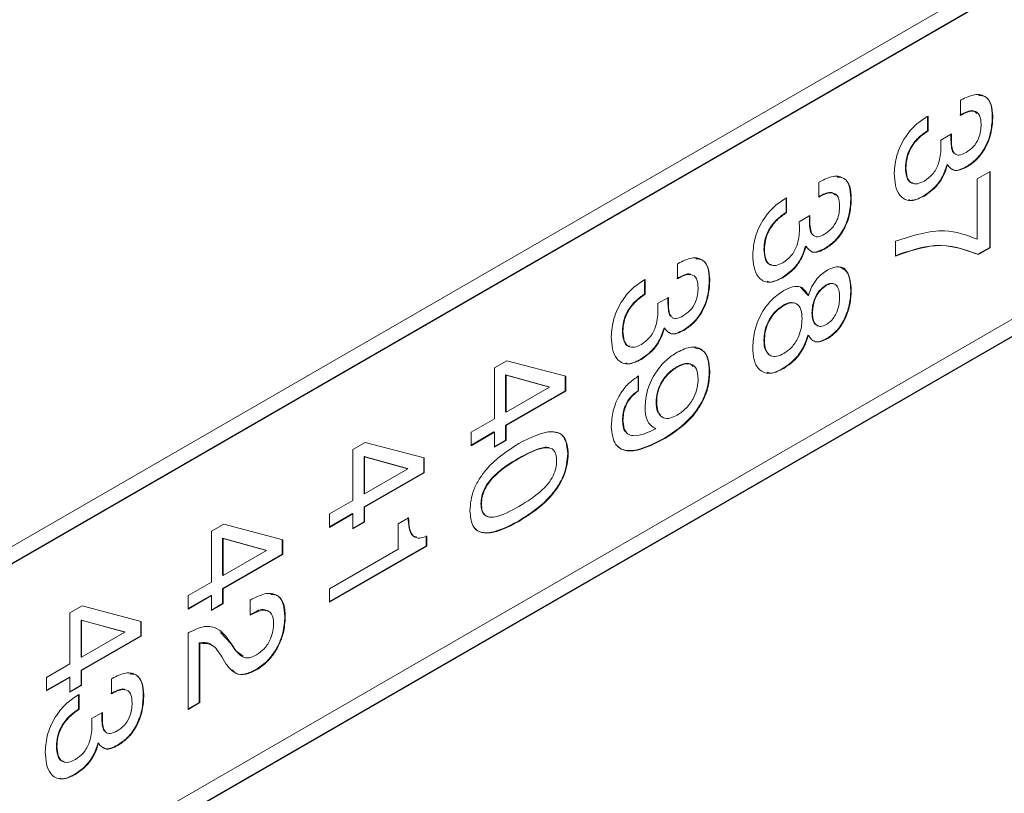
# Model space of a CAD drawing. Header units: millimetres. Extents: x 22 to 278, y 61 to 167.
# Tile 74 of 148: x 198 to 205, y 108 to 113. Entities that reach past the tile are written whole.
import ezdxf

# ---------------------------------------------------------------- set-up
doc = ezdxf.new("R2010")
doc.units = ezdxf.units.MM
doc.layers.get('0').update_dxf_attribs({"lineweight": 15})

msp = doc.modelspace()

# ---------------------------------------------------------------- linework, layer by layer
for p, q in [((190.8467, 105.5326), (215.843, 119.9626)), ((215.8394, 119.8421), (190.8432, 105.4121)), ((215.843, 119.8401), (190.8467, 105.4101)), ((190.8467, 103.0829), (215.843, 117.513)), ((215.8394, 117.3925), (190.8432, 102.9625)), ((215.843, 117.3905), (190.8467, 102.9605)), ((204.4168, 112.6561), (204.4217, 112.6589)), ((204.4168, 112.5515), (204.4168, 112.6561)), ((204.1852, 112.5434), (204.1902, 112.5462)), ((204.1867, 112.5442), (204.1867, 112.4436)), ((204.1902, 112.5462), (204.1902, 112.4416)), ((204.6399, 112.5466), (204.6435, 112.5446)), ((204.1867, 112.4436), (204.1902, 112.4416)), ((204.2787, 112.3782), (204.3542, 112.4213)), ((204.2792, 112.3746), (204.2787, 112.3782)), ((204.3498, 112.3901), (204.3534, 112.3881)), ((204.0325, 112.1858), (204.0361, 112.1838)), ((204.3232, 112.2074), (204.3267, 112.2053)), ((204.4589, 112.1925), (204.4624, 112.1904)), ((204.5347, 112.1065), (204.6253, 112.1589)), ((204.6218, 112.1568), (204.6218, 111.627)), ((204.6253, 112.1589), (204.6253, 111.625)), ((203.4269, 112.0846), (203.4317, 112.0874)), ((203.4269, 111.98), (203.4269, 112.0846)), ((204.5347, 111.6844), (204.5347, 112.1065)), ((203.1953, 111.9719), (203.2002, 111.9748)), ((203.1967, 111.9727), (203.1967, 111.8721)), ((203.2002, 111.9748), (203.2002, 111.8701)), ((203.65, 111.9751), (203.6535, 111.9731)), ((204.161, 111.9891), (204.1646, 111.9871)), ((203.1967, 111.8721), (203.2002, 111.8701)), ((203.2888, 111.8067), (203.3643, 111.8498)), ((203.2892, 111.8032), (203.2888, 111.8067)), ((203.3599, 111.8186), (203.3634, 111.8166)), ((203.9636, 111.5675), (203.9636, 111.6721)), ((203.0426, 111.6143), (203.0461, 111.6123)), ((203.3333, 111.6359), (203.3368, 111.6339)), ((203.469, 111.621), (203.4725, 111.619)), ((204.6218, 111.627), (204.5394, 111.5794)), ((204.6253, 111.625), (204.5429, 111.5774)), ((204.6218, 111.627), (204.6253, 111.625)), ((204.5394, 111.5794), (204.5429, 111.5774)), ((202.4369, 111.5132), (202.4418, 111.5159)), ((202.4369, 111.4085), (202.4369, 111.5132)), ((202.2053, 111.4004), (202.2103, 111.4033)), ((202.2068, 111.4012), (202.2068, 111.3006)), ((202.2103, 111.4033), (202.2103, 111.2986)), ((202.66, 111.4036), (202.6636, 111.4016)), ((203.1711, 111.4176), (203.1746, 111.4156)), ((203.2952, 111.3515), (203.3503, 111.2937)), ((203.4748, 111.3626), (203.4783, 111.3606)), ((203.65, 111.3285), (203.6535, 111.3265)), ((202.2068, 111.3006), (202.2103, 111.2986)), ((202.2988, 111.2352), (202.3743, 111.2783)), ((203.3503, 111.2937), (203.3538, 111.2917)), ((202.2993, 111.2317), (202.2988, 111.2352)), ((202.3699, 111.2471), (202.3735, 111.2451)), ((203.1786, 111.2231), (203.1821, 111.221)), ((203.378, 111.1707), (203.3816, 111.1687)), ((202.0526, 111.0429), (202.0562, 111.0408)), ((202.3433, 111.0644), (202.3468, 111.0624)), ((202.479, 111.0495), (202.4825, 111.0475)), ((203.0426, 110.9777), (203.0461, 110.9757)), ((203.3503, 111.0143), (203.3538, 111.0123)), ((203.4848, 110.9916), (203.4884, 110.9895)), ((201.1569, 110.7847), (201.2433, 110.8346)), ((201.2433, 110.8346), (201.6555, 110.7261)), ((202.1811, 110.8461), (202.1847, 110.8441)), ((201.1569, 110.4288), (201.1569, 110.7847)), ((202.4309, 110.7914), (202.4344, 110.7894)), ((203.1776, 110.7828), (203.1811, 110.7808)), ((201.2349, 110.7355), (201.2349, 110.4779)), ((201.5385, 110.6531), (201.2349, 110.7355)), ((201.2349, 110.7355), (201.2385, 110.7335)), ((201.542, 110.6511), (201.2385, 110.7335)), ((201.2385, 110.7335), (201.2385, 110.4759)), ((201.652, 110.727), (201.652, 110.6244)), ((201.6555, 110.7261), (201.6555, 110.6224)), ((202.1614, 110.7301), (202.1614, 110.6254)), ((202.165, 110.7281), (202.165, 110.6234)), ((202.66, 110.7605), (202.6636, 110.7584)), ((201.2385, 110.4759), (201.542, 110.6511)), ((201.5385, 110.6531), (201.542, 110.6511)), ((201.652, 110.6244), (201.2349, 110.3837)), ((201.6555, 110.6224), (201.2385, 110.3816)), ((201.652, 110.6244), (201.6555, 110.6224)), ((202.1614, 110.6254), (202.165, 110.6234)), ((202.2884, 110.5479), (202.2919, 110.5458)), ((200.9937, 110.3345), (201.1569, 110.4288)), ((201.2349, 110.4779), (201.2385, 110.4759)), ((201.2349, 110.3837), (201.2349, 110.279)), ((201.2349, 110.3837), (201.2385, 110.3816)), ((201.2385, 110.3816), (201.2385, 110.277)), ((202.0526, 110.4177), (202.0562, 110.4156)), ((202.2825, 110.3603), (202.2861, 110.3583)), ((201.1534, 110.3366), (200.9937, 110.2444)), ((201.1569, 110.3345), (200.9937, 110.2403)), ((200.9937, 110.2403), (200.9937, 110.3345)), ((201.1534, 110.3366), (201.1569, 110.3345)), ((201.1569, 110.2298), (201.1569, 110.3345)), ((202.3457, 110.2921), (202.3493, 110.2901)), ((200.1669, 110.2132), (200.2533, 110.2631)), ((200.2533, 110.2631), (200.6655, 110.1546)), ((201.2349, 110.279), (201.1569, 110.2339)), ((201.2385, 110.277), (201.1569, 110.2298)), ((201.2349, 110.279), (201.2385, 110.277)), ((200.1669, 109.8573), (200.1669, 110.2132)), ((200.245, 110.164), (200.245, 109.9064)), ((200.5485, 110.0816), (200.245, 110.164)), ((200.245, 110.164), (200.2485, 110.162)), ((200.2485, 110.162), (200.2485, 109.9044)), ((200.5521, 110.0796), (200.2485, 110.162)), ((200.662, 110.1555), (200.662, 110.0529)), ((200.6655, 110.1546), (200.6655, 110.0509)), ((201.3249, 110.153), (201.3284, 110.1509)), ((201.6701, 110.1856), (201.6736, 110.1835)), ((200.2485, 109.9044), (200.5521, 110.0796)), ((200.5485, 110.0816), (200.5521, 110.0796)), ((200.662, 110.0529), (200.245, 109.8122)), ((200.6655, 110.0509), (200.2485, 109.8101)), ((200.662, 110.0529), (200.6655, 110.0509)), ((200.245, 109.9064), (200.2485, 109.9044)), ((200.0038, 109.7631), (200.1669, 109.8573)), ((200.245, 109.8122), (200.245, 109.7075)), ((200.245, 109.8122), (200.2485, 109.8101)), ((200.2485, 109.8101), (200.2485, 109.7055)), ((201.0627, 109.8341), (201.0662, 109.8321)), ((200.1634, 109.7651), (200.0038, 109.6729)), ((200.0038, 109.6688), (200.0038, 109.7631)), ((200.1669, 109.763), (200.0038, 109.6688)), ((200.1634, 109.7651), (200.1669, 109.763)), ((200.1669, 109.6584), (200.1669, 109.763)), ((200.4842, 109.695), (200.5568, 109.7368)), ((199.177, 109.6417), (199.2634, 109.6916)), ((199.2634, 109.6916), (199.6756, 109.5831)), ((200.245, 109.7075), (200.1669, 109.6624)), ((200.2485, 109.7055), (200.1669, 109.6584)), ((200.245, 109.7075), (200.2485, 109.7055)), ((200.4842, 109.517), (200.4842, 109.695)), ((201.3249, 109.7133), (201.3284, 109.7112)), ((199.177, 109.2858), (199.177, 109.6417)), ((200.6801, 109.6105), (200.6801, 109.54)), ((200.6837, 109.6084), (200.6837, 109.5379)), ((199.255, 109.5925), (199.255, 109.3349)), ((199.5586, 109.5102), (199.255, 109.5925)), ((199.255, 109.5925), (199.2586, 109.5905)), ((199.5621, 109.5081), (199.2586, 109.5905)), ((199.2586, 109.5905), (199.2586, 109.3329)), ((199.6721, 109.584), (199.6721, 109.4814)), ((199.6756, 109.5831), (199.6756, 109.4794)), ((200.6801, 109.54), (200.0038, 109.1495)), ((200.6837, 109.5379), (200.0038, 109.1454)), ((200.6801, 109.54), (200.6837, 109.5379)), ((199.6721, 109.4814), (199.255, 109.2407)), ((199.2586, 109.3329), (199.5621, 109.5081)), ((199.6756, 109.4794), (199.2586, 109.2387)), ((199.5586, 109.5102), (199.5621, 109.5081)), ((199.6721, 109.4814), (199.6756, 109.4794)), ((200.0038, 109.2396), (200.4842, 109.517)), ((199.255, 109.3349), (199.2586, 109.3329)), ((199.0138, 109.1916), (199.177, 109.2858)), ((199.1735, 109.1936), (199.0138, 109.1014)), ((199.177, 109.1916), (199.0138, 109.0974)), ((199.0138, 109.0974), (199.0138, 109.1916)), ((199.1735, 109.1936), (199.177, 109.1916)), ((199.177, 109.0869), (199.177, 109.1916)), ((199.255, 109.2407), (199.255, 109.136)), ((199.255, 109.2407), (199.2586, 109.2387)), ((199.2586, 109.2387), (199.2586, 109.134)), ((200.0038, 109.1454), (200.0038, 109.2396)), ((198.187, 109.0702), (198.2734, 109.1201)), ((198.2734, 109.1201), (198.6856, 109.0116)), ((199.255, 109.136), (199.177, 109.091)), ((199.2586, 109.134), (199.177, 109.0869)), ((199.255, 109.136), (199.2586, 109.134)), ((199.449, 109.1601), (199.4607, 109.1669)), ((199.449, 109.0554), (199.449, 109.1601)), ((198.187, 108.7143), (198.187, 109.0702)), ((199.4534, 109.0621), (199.449, 109.0595)), ((199.4569, 109.06), (199.449, 109.0554)), ((199.4534, 109.0621), (199.4569, 109.06)), ((199.6902, 109.0454), (199.6937, 109.0433)), ((198.2651, 109.0211), (198.2651, 108.7634)), ((198.5686, 108.9387), (198.2651, 109.0211)), ((198.2651, 109.0211), (198.2686, 109.019)), ((198.5722, 108.9366), (198.2686, 109.019)), ((198.2686, 109.019), (198.2686, 108.7614)), ((198.6821, 109.0125), (198.6821, 108.91)), ((198.6856, 109.0116), (198.6856, 108.9079)), ((198.6821, 108.91), (198.2651, 108.6692)), ((198.2686, 108.7614), (198.5722, 108.9366)), ((198.6856, 108.9079), (198.2686, 108.6672)), ((198.5686, 108.9387), (198.5722, 108.9366)), ((198.6821, 108.91), (198.6856, 108.9079)), ((199.0138, 108.9299), (199.0193, 108.9331)), ((199.0138, 108.396), (199.0138, 108.9299)), ((199.2404, 108.9333), (199.3134, 108.8557)), ((199.0919, 108.8606), (199.0919, 108.4451)), ((199.0919, 108.8606), (199.0954, 108.8585)), ((199.0954, 108.8585), (199.0954, 108.4431)), ((199.3134, 108.8557), (199.345, 108.8086)), ((199.3134, 108.8557), (199.3169, 108.8536)), ((199.3169, 108.8536), (199.3485, 108.8066)), ((199.345, 108.8086), (199.3983, 108.7692)), ((199.345, 108.8086), (199.3485, 108.8066)), ((198.0239, 108.6201), (198.187, 108.7143)), ((198.2651, 108.7634), (198.2686, 108.7614)), ((199.2787, 108.7146), (199.2495, 108.7628)), ((198.2651, 108.6692), (198.2651, 108.5645)), ((198.2651, 108.6692), (198.2686, 108.6672)), ((198.2686, 108.6672), (198.2686, 108.5625)), ((199.4886, 108.6742), (199.4922, 108.6721)), ((198.1835, 108.6221), (198.0239, 108.53)), ((198.187, 108.6201), (198.0239, 108.5259)), ((198.0239, 108.5259), (198.0239, 108.6201)), ((198.1835, 108.6221), (198.187, 108.6201)), ((198.187, 108.5154), (198.187, 108.6201)), ((198.2651, 108.5645), (198.187, 108.5195)), ((198.2686, 108.5625), (198.187, 108.5154)), ((198.2651, 108.5645), (198.2686, 108.5625)), ((198.4771, 108.6096), (198.482, 108.6124)), ((198.4771, 108.5049), (198.4771, 108.6096)), ((198.2455, 108.4968), (198.2505, 108.4997)), ((198.247, 108.4976), (198.247, 108.397)), ((198.2505, 108.4997), (198.2505, 108.395)), ((198.7002, 108.5), (198.7038, 108.498)), ((199.0919, 108.4451), (199.0138, 108.4001)), ((199.0954, 108.4431), (199.0138, 108.396)), ((199.0919, 108.4451), (199.0954, 108.4431)), ((198.247, 108.397), (198.2505, 108.395)), ((198.339, 108.3316), (198.4145, 108.3747)), ((198.3395, 108.3281), (198.339, 108.3316)), ((198.4101, 108.3435), (198.4137, 108.3415)), ((198.3835, 108.1608), (198.387, 108.1588)), ((198.0929, 108.1393), (198.0964, 108.1372)), ((198.5192, 108.1459), (198.5227, 108.1439)), ((198.2213, 107.9426), (198.2249, 107.9405))]:
    msp.add_line(p, q)
for points, knots in [([(204.4217, 112.6589), (204.454, 112.6748), (204.5186, 112.7065), (204.5959, 112.6901), (204.6381, 112.6294), (204.6417, 112.5729), (204.6435, 112.5446)], [0, 0, 0, 0, 0.280391, 0.559399, 0.779365, 1, 1, 1, 1]), ([(204.5449, 112.6909), (204.5616, 112.6897), (204.6006, 112.6867), (204.6341, 112.6303), (204.638, 112.5745), (204.6399, 112.5466)], [0, 0, 0, 0, 0.273793, 0.636346, 1, 1, 1, 1]), ([(204.5324, 112.5639), (204.5247, 112.5718), (204.5075, 112.5898), (204.4614, 112.5784), (204.4294, 112.5618), (204.4133, 112.5535)], [0, 0, 0, 0, 0.2844743, 0.6416164, 1, 1, 1, 1]), ([(204.5619, 112.4875), (204.5603, 112.5107), (204.5573, 112.557), (204.5164, 112.5864), (204.4655, 112.5771), (204.4331, 112.56), (204.4168, 112.5515)], [0, 0, 0, 0, 0.280224, 0.558001, 0.778617, 1, 1, 1, 1]), ([(203.9545, 112.147), (203.9574, 112.1884), (203.9633, 112.2711), (204.0245, 112.3977), (204.1044, 112.4909), (204.1583, 112.5259), (204.1852, 112.5434)], [0, 0, 0, 0, 0.280115, 0.559017, 0.779197, 1, 1, 1, 1]), ([(204.6399, 112.5466), (204.6384, 112.5112), (204.6352, 112.4405), (204.5955, 112.3292), (204.5296, 112.2395), (204.4825, 112.2082), (204.4589, 112.1925)], [0, 0, 0, 0, 0.280903, 0.56016, 0.779706, 1, 1, 1, 1]), ([(204.6435, 112.5446), (204.6419, 112.5091), (204.6388, 112.4384), (204.599, 112.3272), (204.5331, 112.2375), (204.486, 112.2061), (204.4624, 112.1904)], [0, 0, 0, 0, 0.280903, 0.56016, 0.779706, 1, 1, 1, 1]), ([(204.1867, 112.4436), (204.1642, 112.4284), (204.1194, 112.3981), (204.0641, 112.3257), (204.0359, 112.249), (204.0337, 112.2069), (204.0325, 112.1858)], [0, 0, 0, 0, 0.280691, 0.559402, 0.779276, 1, 1, 1, 1]), ([(204.1902, 112.4416), (204.1677, 112.4263), (204.1229, 112.396), (204.0676, 112.3237), (204.0394, 112.2469), (204.0372, 112.2049), (204.0361, 112.1838)], [0, 0, 0, 0, 0.280691, 0.559402, 0.779276, 1, 1, 1, 1]), ([(204.3505, 112.4191), (204.3503, 112.4143), (204.3499, 112.4045), (204.3499, 112.3949), (204.3498, 112.3901)], [0, 0, 0, 0, 0.497659, 1, 1, 1, 1]), ([(204.3542, 112.4213), (204.3539, 112.415), (204.3534, 112.4038), (204.3534, 112.3929), (204.3534, 112.3881)], [0, 0, 0, 0, 0.5599977, 1, 1, 1, 1]), ([(204.4569, 112.2919), (204.4738, 112.3032), (204.5074, 112.3258), (204.5446, 112.385), (204.56, 112.4409), (204.5613, 112.472), (204.5619, 112.4875)], [0, 0, 0, 0, 0.279973, 0.558282, 0.778793, 1, 1, 1, 1]), ([(204.2809, 112.3233), (204.2807, 112.3329), (204.2803, 112.3502), (204.2795, 112.3672), (204.2792, 112.3746)], [0, 0, 0, 0, 0.559986, 1, 1, 1, 1]), ([(204.3498, 112.3901), (204.3505, 112.3718), (204.3519, 112.3354), (204.3595, 112.2981), (204.3715, 112.289), (204.3729, 112.288)], [0, 0, 0, 0, 0.470715, 0.939441, 1, 1, 1, 1]), ([(204.3534, 112.3881), (204.3539, 112.3695), (204.3548, 112.3325), (204.3662, 112.2924), (204.3871, 112.2748), (204.4156, 112.2714), (204.4404, 112.2837), (204.4569, 112.2919)], [0, 0, 0, 0, 0.250796, 0.500532, 0.62557, 0.750579, 1, 1, 1, 1]), ([(204.1651, 112.0921), (204.1848, 112.1058), (204.224, 112.1333), (204.2748, 112.2258), (204.2786, 112.2863), (204.2809, 112.3233)], [0, 0, 0, 0, 0.2802531, 0.5596856, 1, 1, 1, 1]), ([(204.1646, 111.9871), (204.1304, 111.9718), (204.0621, 111.9412), (203.9915, 111.9821), (203.9587, 112.0572), (203.9559, 112.117), (203.9545, 112.147)], [0, 0, 0, 0, 0.279361, 0.558332, 0.778914, 1, 1, 1, 1]), ([(204.0325, 112.1858), (204.0341, 112.1634), (204.0371, 112.1188), (204.0591, 112.0804), (204.0808, 112.079), (204.0846, 112.0787)], [0, 0, 0, 0, 0.452328, 0.902129, 1, 1, 1, 1]), ([(204.0361, 112.1838), (204.0374, 112.1609), (204.04, 112.1151), (204.0707, 112.0743), (204.1168, 112.0681), (204.149, 112.0841), (204.1651, 112.0921)], [0, 0, 0, 0, 0.280656, 0.559744, 0.779511, 1, 1, 1, 1]), ([(204.3232, 112.2074), (204.3151, 112.1821), (204.2989, 112.1315), (204.2427, 112.0458), (204.192, 112.0106), (204.161, 111.9891)], [0, 0, 0, 0, 0.280899, 0.561106, 1, 1, 1, 1]), ([(204.3267, 112.2053), (204.3186, 112.18), (204.3025, 112.1295), (204.2462, 112.0438), (204.1955, 112.0086), (204.1646, 111.9871)], [0, 0, 0, 0, 0.280899, 0.561106, 1, 1, 1, 1]), ([(204.4624, 112.1904), (204.4468, 112.1825), (204.4156, 112.1665), (204.362, 112.1612), (204.3401, 112.1886), (204.3267, 112.2053)], [0, 0, 0, 0, 0.281418, 0.562234, 1, 1, 1, 1]), ([(204.4589, 112.1925), (204.4435, 112.185), (204.4128, 112.17), (204.3763, 112.1613), (204.3646, 112.1725), (204.3624, 112.1747)], [0, 0, 0, 0, 0.447583, 0.894208, 1, 1, 1, 1]), ([(203.4317, 112.0874), (203.4641, 112.1033), (203.5286, 112.135), (203.606, 112.1186), (203.6482, 112.0579), (203.6517, 112.0014), (203.6535, 111.9731)], [0, 0, 0, 0, 0.280391, 0.559399, 0.779365, 1, 1, 1, 1]), ([(203.5549, 112.1195), (203.5717, 112.1182), (203.6106, 112.1152), (203.6442, 112.0588), (203.6481, 112.003), (203.65, 111.9751)], [0, 0, 0, 0, 0.273793, 0.636346, 1, 1, 1, 1]), ([(203.5424, 111.9924), (203.5348, 112.0003), (203.5175, 112.0183), (203.4715, 112.0069), (203.4394, 111.9903), (203.4233, 111.982)], [0, 0, 0, 0, 0.284474, 0.641616, 1, 1, 1, 1]), ([(203.5719, 111.916), (203.5704, 111.9392), (203.5673, 111.9855), (203.5264, 112.015), (203.4755, 112.0056), (203.4431, 111.9885), (203.4269, 111.98)], [0, 0, 0, 0, 0.280224, 0.558001, 0.778617, 1, 1, 1, 1]), ([(202.9645, 111.5755), (202.9675, 111.6169), (202.9733, 111.6997), (203.0346, 111.8263), (203.1145, 111.9194), (203.1683, 111.9544), (203.1953, 111.9719)], [0, 0, 0, 0, 0.280115, 0.559017, 0.779197, 1, 1, 1, 1]), ([(203.65, 111.9751), (203.6484, 111.9397), (203.6453, 111.869), (203.6055, 111.7578), (203.5396, 111.668), (203.4925, 111.6367), (203.469, 111.621)], [0, 0, 0, 0, 0.280903, 0.56016, 0.779706, 1, 1, 1, 1]), ([(203.6535, 111.9731), (203.652, 111.9376), (203.6488, 111.867), (203.6091, 111.7557), (203.5432, 111.666), (203.4961, 111.6347), (203.4725, 111.619)], [0, 0, 0, 0, 0.280903, 0.56016, 0.779706, 1, 1, 1, 1]), ([(204.161, 111.9891), (204.1246, 111.9686), (204.0842, 111.9458), (204.0576, 111.9608), (204.0549, 111.9622)], [0, 0, 0, 0, 0.901499, 1, 1, 1, 1]), ([(203.1967, 111.8721), (203.1742, 111.8569), (203.1294, 111.8266), (203.0741, 111.7542), (203.0459, 111.6775), (203.0437, 111.6354), (203.0426, 111.6143)], [0, 0, 0, 0, 0.280691, 0.559402, 0.779276, 1, 1, 1, 1]), ([(203.2002, 111.8701), (203.1778, 111.8549), (203.133, 111.8245), (203.0777, 111.7522), (203.0495, 111.6755), (203.0472, 111.6334), (203.0461, 111.6123)], [0, 0, 0, 0, 0.280691, 0.559402, 0.779276, 1, 1, 1, 1]), ([(203.467, 111.7205), (203.4838, 111.7318), (203.5175, 111.7543), (203.5546, 111.8136), (203.57, 111.8695), (203.5713, 111.9005), (203.5719, 111.916)], [0, 0, 0, 0, 0.279973, 0.558282, 0.778793, 1, 1, 1, 1]), ([(203.2909, 111.7518), (203.2907, 111.7615), (203.2903, 111.7787), (203.2896, 111.7957), (203.2892, 111.8032)], [0, 0, 0, 0, 0.559986, 1, 1, 1, 1]), ([(203.3606, 111.8477), (203.3604, 111.8428), (203.3599, 111.833), (203.3599, 111.8234), (203.3599, 111.8186)], [0, 0, 0, 0, 0.497659, 1, 1, 1, 1]), ([(203.3599, 111.8186), (203.3606, 111.8004), (203.362, 111.7639), (203.3695, 111.7266), (203.3816, 111.7175), (203.383, 111.7165)], [0, 0, 0, 0, 0.470715, 0.939441, 1, 1, 1, 1]), ([(203.3643, 111.8498), (203.364, 111.8435), (203.3635, 111.8323), (203.3634, 111.8214), (203.3634, 111.8166)], [0, 0, 0, 0, 0.559998, 1, 1, 1, 1]), ([(203.3634, 111.8166), (203.3639, 111.798), (203.3649, 111.761), (203.3763, 111.7209), (203.3972, 111.7034), (203.4257, 111.6999), (203.4505, 111.7122), (203.467, 111.7205)], [0, 0, 0, 0, 0.250796, 0.500532, 0.62557, 0.750579, 1, 1, 1, 1]), ([(203.1752, 111.5206), (203.1948, 111.5343), (203.234, 111.5618), (203.2848, 111.6543), (203.2886, 111.7148), (203.2909, 111.7518)], [0, 0, 0, 0, 0.280253, 0.559686, 1, 1, 1, 1]), ([(203.9636, 111.6721), (204.0824, 111.7098), (204.2949, 111.7771), (204.4613, 111.7127), (204.5347, 111.6844)], [0, 0, 0, 0, 0.559313, 1, 1, 1, 1]), ([(203.0426, 111.6143), (203.0441, 111.592), (203.0472, 111.5473), (203.0692, 111.5089), (203.0908, 111.5075), (203.0947, 111.5072)], [0, 0, 0, 0, 0.452328, 0.902129, 1, 1, 1, 1]), ([(203.0461, 111.6123), (203.0474, 111.5894), (203.05, 111.5436), (203.0807, 111.5028), (203.1268, 111.4967), (203.159, 111.5126), (203.1752, 111.5206)], [0, 0, 0, 0, 0.280656, 0.559744, 0.779511, 1, 1, 1, 1]), ([(203.3333, 111.6359), (203.3252, 111.6106), (203.309, 111.56), (203.2527, 111.4744), (203.202, 111.4391), (203.1711, 111.4176)], [0, 0, 0, 0, 0.280899, 0.561106, 1, 1, 1, 1]), ([(203.3368, 111.6339), (203.3287, 111.6086), (203.3125, 111.558), (203.2563, 111.4723), (203.2056, 111.4371), (203.1746, 111.4156)], [0, 0, 0, 0, 0.280899, 0.561106, 1, 1, 1, 1]), ([(203.4725, 111.619), (203.4569, 111.611), (203.4256, 111.5951), (203.3721, 111.5897), (203.3502, 111.6171), (203.3368, 111.6339)], [0, 0, 0, 0, 0.281418, 0.562234, 1, 1, 1, 1]), ([(203.469, 111.621), (203.4536, 111.6135), (203.4228, 111.5985), (203.3864, 111.5898), (203.3747, 111.6011), (203.3725, 111.6032)], [0, 0, 0, 0, 0.447583, 0.894208, 1, 1, 1, 1]), ([(204.5394, 111.5794), (204.4432, 111.6141), (204.2713, 111.6761), (204.0552, 111.6021), (203.96, 111.5695)], [0, 0, 0, 0, 0.5595515, 1, 1, 1, 1]), ([(204.5429, 111.5774), (204.4467, 111.6121), (204.2748, 111.6741), (204.0587, 111.6001), (203.9636, 111.5675)], [0, 0, 0, 0, 0.5595515, 1, 1, 1, 1]), ([(202.4418, 111.5159), (202.4741, 111.5318), (202.5387, 111.5635), (202.616, 111.5472), (202.6582, 111.4864), (202.6618, 111.4299), (202.6636, 111.4016)], [0, 0, 0, 0, 0.280391, 0.559399, 0.779365, 1, 1, 1, 1]), ([(202.565, 111.548), (202.5817, 111.5467), (202.6207, 111.5438), (202.6542, 111.4873), (202.6581, 111.4316), (202.66, 111.4036)], [0, 0, 0, 0, 0.273793, 0.636346, 1, 1, 1, 1]), ([(203.1746, 111.4156), (203.1404, 111.4003), (203.0722, 111.3697), (203.0015, 111.4106), (202.9688, 111.4857), (202.966, 111.5455), (202.9645, 111.5755)], [0, 0, 0, 0, 0.279361, 0.558332, 0.778914, 1, 1, 1, 1]), ([(203.3538, 111.2917), (203.3611, 111.3124), (203.3757, 111.3538), (203.4212, 111.4243), (203.4629, 111.4534), (203.4884, 111.4711)], [0, 0, 0, 0, 0.281037, 0.561354, 1, 1, 1, 1]), ([(203.4884, 111.4711), (203.5163, 111.4826), (203.5722, 111.5057), (203.642, 111.4534), (203.6492, 111.3746), (203.6535, 111.3265)], [0, 0, 0, 0, 0.27964, 0.559965, 1, 1, 1, 1]), ([(203.5739, 111.4884), (203.5914, 111.4803), (203.6417, 111.4568), (203.6467, 111.3792), (203.65, 111.3285)], [0, 0, 0, 0, 0.346403, 1, 1, 1, 1]), ([(201.9746, 111.004), (201.9775, 111.0455), (201.9834, 111.1282), (202.0446, 111.2548), (202.1245, 111.3479), (202.1784, 111.3829), (202.2053, 111.4004)], [0, 0, 0, 0, 0.280115, 0.559017, 0.779197, 1, 1, 1, 1]), ([(202.5317, 111.4364), (202.5302, 111.4376), (202.5184, 111.4474), (202.4809, 111.4342), (202.4492, 111.4184), (202.4334, 111.4105)], [0, 0, 0, 0, 0.067204, 0.532793, 1, 1, 1, 1]), ([(202.582, 111.3445), (202.5804, 111.3677), (202.5774, 111.414), (202.5365, 111.4435), (202.4856, 111.4341), (202.4532, 111.417), (202.4369, 111.4085)], [0, 0, 0, 0, 0.280224, 0.558001, 0.778617, 1, 1, 1, 1]), ([(202.66, 111.4036), (202.6585, 111.3682), (202.6553, 111.2975), (202.6156, 111.1863), (202.5497, 111.0965), (202.5026, 111.0652), (202.479, 111.0495)], [0, 0, 0, 0, 0.280903, 0.56016, 0.779706, 1, 1, 1, 1]), ([(202.6636, 111.4016), (202.662, 111.3661), (202.6589, 111.2955), (202.6191, 111.1842), (202.5532, 111.0945), (202.5061, 111.0632), (202.4825, 111.0475)], [0, 0, 0, 0, 0.280903, 0.56016, 0.779706, 1, 1, 1, 1]), ([(203.1711, 111.4176), (203.1347, 111.3971), (203.0943, 111.3743), (203.0676, 111.3893), (203.065, 111.3908)], [0, 0, 0, 0, 0.901499, 1, 1, 1, 1]), ([(202.477, 111.149), (202.4939, 111.1603), (202.5275, 111.1828), (202.5647, 111.2421), (202.5801, 111.298), (202.5814, 111.329), (202.582, 111.3445)], [0, 0, 0, 0, 0.279973, 0.558282, 0.778793, 1, 1, 1, 1]), ([(202.9645, 110.9287), (202.9669, 110.9692), (202.9717, 111.05), (203.0251, 111.1753), (203.1014, 111.2724), (203.1545, 111.3075), (203.1811, 111.3251)], [0, 0, 0, 0, 0.280486, 0.559574, 0.779479, 1, 1, 1, 1]), ([(203.1811, 111.3251), (203.2019, 111.3355), (203.2432, 111.3562), (203.3124, 111.3568), (203.3381, 111.3163), (203.3538, 111.2917)], [0, 0, 0, 0, 0.2812912, 0.561761, 1, 1, 1, 1]), ([(203.4748, 111.3626), (203.4587, 111.3509), (203.4265, 111.3275), (203.385, 111.2517), (203.3806, 111.2014), (203.378, 111.1707)], [0, 0, 0, 0, 0.280025, 0.560304, 1, 1, 1, 1]), ([(203.4783, 111.3606), (203.4622, 111.3489), (203.43, 111.3255), (203.3885, 111.2496), (203.3842, 111.1994), (203.3816, 111.1687)], [0, 0, 0, 0, 0.280025, 0.560304, 1, 1, 1, 1]), ([(203.5261, 111.3722), (203.5214, 111.374), (203.507, 111.3798), (203.4877, 111.3695), (203.4748, 111.3626)], [0, 0, 0, 0, 0.329084, 1, 1, 1, 1]), ([(203.5719, 111.2786), (203.5711, 111.2964), (203.5693, 111.3321), (203.5498, 111.3683), (203.516, 111.3786), (203.4909, 111.3666), (203.4783, 111.3606)], [0, 0, 0, 0, 0.281051, 0.5604991, 0.7799093, 1, 1, 1, 1]), ([(203.65, 111.3285), (203.6483, 111.2952), (203.6449, 111.2288), (203.6083, 111.126), (203.551, 111.0381), (203.5069, 111.0071), (203.4848, 110.9916)], [0, 0, 0, 0, 0.280879, 0.560627, 0.780313, 1, 1, 1, 1]), ([(203.6535, 111.3265), (203.6518, 111.2932), (203.6485, 111.2267), (203.6118, 111.124), (203.5545, 111.036), (203.5104, 111.005), (203.4884, 110.9895)], [0, 0, 0, 0, 0.280879, 0.560627, 0.780313, 1, 1, 1, 1]), ([(202.2068, 111.3006), (202.1843, 111.2854), (202.1395, 111.2551), (202.0842, 111.1828), (202.056, 111.106), (202.0538, 111.0639), (202.0526, 111.0429)], [0, 0, 0, 0, 0.280691, 0.559402, 0.779276, 1, 1, 1, 1]), ([(202.2103, 111.2986), (202.1878, 111.2834), (202.143, 111.2531), (202.0877, 111.1807), (202.0595, 111.104), (202.0573, 111.0619), (202.0562, 111.0408)], [0, 0, 0, 0, 0.280691, 0.559402, 0.779276, 1, 1, 1, 1]), ([(202.3706, 111.2762), (202.3704, 111.2713), (202.37, 111.2615), (202.37, 111.2519), (202.3699, 111.2471)], [0, 0, 0, 0, 0.497659, 1, 1, 1, 1]), ([(202.3743, 111.2783), (202.374, 111.272), (202.3735, 111.2608), (202.3735, 111.2499), (202.3735, 111.2451)], [0, 0, 0, 0, 0.5599977, 1, 1, 1, 1]), ([(203.4783, 111.0884), (203.4889, 111.0955), (203.5102, 111.1095), (203.5384, 111.1449), (203.5672, 111.2046), (203.57, 111.2481), (203.5719, 111.2786)], [0, 0, 0, 0, 0.1872321, 0.3740206, 0.5611578, 1, 1, 1, 1]), ([(202.1852, 110.9491), (202.2049, 110.9629), (202.2441, 110.9903), (202.2949, 111.0828), (202.2987, 111.1433), (202.301, 111.1803)], [0, 0, 0, 0, 0.280253, 0.559686, 1, 1, 1, 1]), ([(202.301, 111.1803), (202.3008, 111.19), (202.3004, 111.2072), (202.2996, 111.2242), (202.2993, 111.2317)], [0, 0, 0, 0, 0.559986, 1, 1, 1, 1]), ([(202.3699, 111.2471), (202.3706, 111.2289), (202.372, 111.1925), (202.3796, 111.1551), (202.3917, 111.1461), (202.393, 111.145)], [0, 0, 0, 0, 0.470715, 0.939441, 1, 1, 1, 1]), ([(202.3735, 111.2451), (202.374, 111.2265), (202.375, 111.1895), (202.3863, 111.1494), (202.4072, 111.1319), (202.4357, 111.1284), (202.4605, 111.1408), (202.477, 111.149)], [0, 0, 0, 0, 0.250796, 0.500532, 0.62557, 0.750579, 1, 1, 1, 1]), ([(203.1786, 111.2231), (203.1574, 111.2088), (203.1152, 111.1802), (203.068, 111.1072), (203.0453, 111.0365), (203.0435, 110.9973), (203.0426, 110.9777)], [0, 0, 0, 0, 0.279995, 0.558696, 0.778998, 1, 1, 1, 1]), ([(203.1821, 111.221), (203.161, 111.2067), (203.1188, 111.1782), (203.0715, 111.1051), (203.0489, 111.0344), (203.047, 110.9953), (203.0461, 110.9757)], [0, 0, 0, 0, 0.279995, 0.558696, 0.778998, 1, 1, 1, 1]), ([(203.2534, 111.2377), (203.2445, 111.2402), (203.2225, 111.2462), (203.1949, 111.2317), (203.1786, 111.2231)], [0, 0, 0, 0, 0.406738, 1, 1, 1, 1]), ([(203.309, 111.1275), (203.3078, 111.1503), (203.3053, 111.1958), (203.2758, 111.2375), (203.2302, 111.2447), (203.1982, 111.2289), (203.1821, 111.221)], [0, 0, 0, 0, 0.280768, 0.5598348, 0.7795757, 1, 1, 1, 1]), ([(203.1821, 110.886), (203.2027, 110.9004), (203.2438, 110.929), (203.287, 111.0024), (203.3066, 111.0705), (203.3082, 111.1084), (203.309, 111.1275)], [0, 0, 0, 0, 0.279546, 0.558276, 0.778819, 1, 1, 1, 1]), ([(203.378, 111.1707), (203.3791, 111.1531), (203.3814, 111.1178), (203.3986, 111.0854), (203.4169, 111.0822), (203.4219, 111.0814)], [0, 0, 0, 0, 0.42316, 0.844403, 1, 1, 1, 1]), ([(203.3816, 111.1687), (203.3826, 111.1507), (203.3845, 111.1148), (203.4066, 111.0811), (203.4403, 111.0706), (203.4656, 111.0825), (203.4783, 111.0884)], [0, 0, 0, 0, 0.2807915, 0.5603116, 0.779949, 1, 1, 1, 1]), ([(202.0526, 111.0429), (202.0542, 111.0205), (202.0572, 110.9758), (202.0792, 110.9374), (202.1009, 110.936), (202.1047, 110.9357)], [0, 0, 0, 0, 0.452328, 0.902129, 1, 1, 1, 1]), ([(202.3433, 111.0644), (202.3352, 111.0391), (202.319, 110.9886), (202.2628, 110.9029), (202.2121, 110.8676), (202.1811, 110.8461)], [0, 0, 0, 0, 0.280899, 0.561106, 1, 1, 1, 1]), ([(202.3468, 111.0624), (202.3387, 111.0371), (202.3226, 110.9865), (202.2663, 110.9008), (202.2156, 110.8656), (202.1847, 110.8441)], [0, 0, 0, 0, 0.280899, 0.561106, 1, 1, 1, 1]), ([(202.4825, 111.0475), (202.4669, 111.0395), (202.4357, 111.0236), (202.3821, 111.0182), (202.3602, 111.0456), (202.3468, 111.0624)], [0, 0, 0, 0, 0.2814183, 0.5622336, 1, 1, 1, 1]), ([(202.479, 111.0495), (202.4636, 111.042), (202.4329, 111.027), (202.3964, 111.0184), (202.3847, 111.0296), (202.3825, 111.0317)], [0, 0, 0, 0, 0.447583, 0.894208, 1, 1, 1, 1]), ([(202.1847, 110.8441), (202.1505, 110.8288), (202.0822, 110.7982), (202.0116, 110.8391), (201.9788, 110.9142), (201.976, 110.974), (201.9746, 111.004)], [0, 0, 0, 0, 0.279361, 0.558332, 0.778914, 1, 1, 1, 1]), ([(202.0562, 111.0408), (202.0575, 111.0179), (202.0601, 110.9722), (202.0908, 110.9313), (202.1369, 110.9252), (202.1691, 110.9411), (202.1852, 110.9491)], [0, 0, 0, 0, 0.280656, 0.559744, 0.779511, 1, 1, 1, 1]), ([(203.0426, 110.9777), (203.0433, 110.9531), (203.0444, 110.9125), (203.0662, 110.8931), (203.0747, 110.8855)], [0, 0, 0, 0, 0.6076425, 1, 1, 1, 1]), ([(203.0461, 110.9757), (203.0476, 110.9521), (203.0504, 110.905), (203.0841, 110.8654), (203.1324, 110.8613), (203.1655, 110.8778), (203.1821, 110.886)], [0, 0, 0, 0, 0.280468, 0.559562, 0.779464, 1, 1, 1, 1]), ([(203.3503, 111.0143), (203.3413, 110.9875), (203.3233, 110.934), (203.2642, 110.8431), (203.2104, 110.8057), (203.1776, 110.7828)], [0, 0, 0, 0, 0.280919, 0.561169, 1, 1, 1, 1]), ([(203.3538, 111.0123), (203.3448, 110.9855), (203.3269, 110.932), (203.2677, 110.8411), (203.2139, 110.8036), (203.1811, 110.7808)], [0, 0, 0, 0, 0.280919, 0.561169, 1, 1, 1, 1]), ([(203.4884, 110.9895), (203.4724, 110.9815), (203.4406, 110.9653), (203.3874, 110.9646), (203.3665, 110.9942), (203.3538, 111.0123)], [0, 0, 0, 0, 0.281152, 0.561484, 1, 1, 1, 1]), ([(203.4848, 110.9916), (203.4692, 110.9841), (203.438, 110.9691), (203.4033, 110.9626), (203.3932, 110.973), (203.3923, 110.9738)], [0, 0, 0, 0, 0.478892, 0.956389, 1, 1, 1, 1]), ([(202.4352, 110.8945), (202.4697, 110.9107), (202.5384, 110.9431), (202.6167, 110.9166), (202.6582, 110.8487), (202.6618, 110.7886), (202.6636, 110.7584)], [0, 0, 0, 0, 0.27995, 0.559068, 0.779241, 1, 1, 1, 1]), ([(202.5584, 110.924), (202.5778, 110.9209), (202.6201, 110.914), (202.6542, 110.8497), (202.6581, 110.7902), (202.66, 110.7605)], [0, 0, 0, 0, 0.297825, 0.648446, 1, 1, 1, 1]), ([(203.1811, 110.7808), (203.1471, 110.765), (203.079, 110.7334), (203.0049, 110.7671), (202.969, 110.8391), (202.966, 110.8989), (202.9645, 110.9287)], [0, 0, 0, 0, 0.279707, 0.55861, 0.779038, 1, 1, 1, 1]), ([(202.1811, 110.8461), (202.1447, 110.8256), (202.1043, 110.8029), (202.0777, 110.8178), (202.075, 110.8193)], [0, 0, 0, 0, 0.901499, 1, 1, 1, 1]), ([(202.2103, 110.5076), (202.2134, 110.548), (202.2195, 110.6287), (202.2794, 110.7515), (202.3566, 110.843), (202.409, 110.8774), (202.4352, 110.8945)], [0, 0, 0, 0, 0.279949, 0.559125, 0.779309, 1, 1, 1, 1]), ([(202.4309, 110.7914), (202.4097, 110.7772), (202.3675, 110.7489), (202.318, 110.6785), (202.2918, 110.6072), (202.2895, 110.5677), (202.2884, 110.5479)], [0, 0, 0, 0, 0.280273, 0.559272, 0.7793, 1, 1, 1, 1]), ([(202.4344, 110.7894), (202.4132, 110.7752), (202.371, 110.7469), (202.3216, 110.6765), (202.2953, 110.6052), (202.293, 110.5656), (202.2919, 110.5458)], [0, 0, 0, 0, 0.280273, 0.559272, 0.7793, 1, 1, 1, 1]), ([(202.5473, 110.7943), (202.5411, 110.8016), (202.5253, 110.8198), (202.4815, 110.8164), (202.4477, 110.7997), (202.4309, 110.7914)], [0, 0, 0, 0, 0.246747, 0.622944, 1, 1, 1, 1]), ([(202.582, 110.7087), (202.58, 110.7328), (202.5761, 110.7809), (202.5364, 110.815), (202.4856, 110.8151), (202.4515, 110.798), (202.4344, 110.7894)], [0, 0, 0, 0, 0.279985, 0.558971, 0.779234, 1, 1, 1, 1]), ([(203.1776, 110.7828), (203.1417, 110.7627), (203.0987, 110.7385), (203.0688, 110.7531), (203.0639, 110.7556)], [0, 0, 0, 0, 0.833751, 1, 1, 1, 1]), ([(201.9746, 110.3739), (201.9766, 110.4099), (201.9807, 110.4816), (202.0267, 110.5932), (202.0941, 110.6806), (202.1413, 110.7122), (202.165, 110.7281)], [0, 0, 0, 0, 0.280577, 0.559701, 0.779575, 1, 1, 1, 1]), ([(202.66, 110.7605), (202.6582, 110.7266), (202.6544, 110.6588), (202.6116, 110.5458), (202.5106, 110.4002), (202.4137, 110.3367), (202.3457, 110.2921)], [0, 0, 0, 0, 0.187322, 0.37406, 0.561042, 1, 1, 1, 1]), ([(202.6636, 110.7584), (202.6617, 110.7245), (202.6579, 110.6568), (202.6151, 110.5438), (202.5142, 110.3982), (202.4172, 110.3346), (202.3493, 110.2901)], [0, 0, 0, 0, 0.187322, 0.37406, 0.561042, 1, 1, 1, 1]), ([(202.4352, 110.4545), (202.4573, 110.4693), (202.5012, 110.4989), (202.5524, 110.5728), (202.5787, 110.6471), (202.5809, 110.6882), (202.582, 110.7087)], [0, 0, 0, 0, 0.280163, 0.559091, 0.779276, 1, 1, 1, 1]), ([(202.1614, 110.6254), (202.1439, 110.6128), (202.1087, 110.5875), (202.0717, 110.5249), (202.0548, 110.4665), (202.0534, 110.434), (202.0526, 110.4177)], [0, 0, 0, 0, 0.279747, 0.558512, 0.77895, 1, 1, 1, 1]), ([(202.165, 110.6234), (202.1474, 110.6107), (202.1123, 110.5855), (202.0752, 110.5229), (202.0583, 110.4645), (202.0569, 110.4319), (202.0562, 110.4156)], [0, 0, 0, 0, 0.279747, 0.558512, 0.77895, 1, 1, 1, 1]), ([(202.2861, 110.3583), (202.2614, 110.3748), (202.2171, 110.4044), (202.2124, 110.4759), (202.2103, 110.5076)], [0, 0, 0, 0, 0.558275, 1, 1, 1, 1]), ([(202.2884, 110.5479), (202.2891, 110.5221), (202.2902, 110.4808), (202.3126, 110.4615), (202.321, 110.4542)], [0, 0, 0, 0, 0.624455, 1, 1, 1, 1]), ([(202.2919, 110.5458), (202.2935, 110.5212), (202.2966, 110.4721), (202.3325, 110.4316), (202.3833, 110.4284), (202.4179, 110.4458), (202.4352, 110.4545)], [0, 0, 0, 0, 0.28047, 0.559328, 0.779293, 1, 1, 1, 1]), ([(202.3493, 110.2901), (202.2615, 110.2456), (202.1516, 110.1898), (202.0449, 110.2125), (201.9879, 110.2561), (201.9799, 110.3269), (201.9746, 110.3739)], [0, 0, 0, 0, 0.499343, 0.62518, 0.750854, 1, 1, 1, 1]), ([(202.0526, 110.4177), (202.0545, 110.3869), (202.0565, 110.3515), (202.0763, 110.3366), (202.0788, 110.3346)], [0, 0, 0, 0, 0.871469, 1, 1, 1, 1]), ([(202.0562, 110.4156), (202.0593, 110.3866), (202.064, 110.3428), (202.099, 110.3155), (202.1652, 110.3025), (202.2324, 110.3335), (202.2861, 110.3583)], [0, 0, 0, 0, 0.248865, 0.374362, 0.500012, 1, 1, 1, 1]), ([(201.3284, 110.2556), (201.409, 110.2973), (201.5098, 110.3496), (201.6091, 110.3317), (201.6618, 110.292), (201.6689, 110.2268), (201.6736, 110.1835)], [0, 0, 0, 0, 0.499613, 0.625369, 0.750951, 1, 1, 1, 1]), ([(201.5774, 110.3355), (201.5865, 110.3343), (201.6123, 110.3309), (201.6578, 110.2929), (201.6652, 110.2284), (201.6701, 110.1856)], [0, 0, 0, 0, 0.153962, 0.437568, 1, 1, 1, 1]), ([(202.3457, 110.2921), (202.2586, 110.2483), (202.1495, 110.1935), (202.0424, 110.2127), (202.0185, 110.2365), (202.0073, 110.2476)], [0, 0, 0, 0, 0.6788, 0.84986, 1, 1, 1, 1]), ([(200.9846, 109.7858), (200.9892, 109.8344), (200.9962, 109.9076), (201.0487, 110.0079), (201.1474, 110.1404), (201.248, 110.2044), (201.3284, 110.2556)], [0, 0, 0, 0, 0.249143, 0.374733, 0.500472, 1, 1, 1, 1]), ([(201.537, 110.2255), (201.5351, 110.2264), (201.5227, 110.2321), (201.4516, 110.2198), (201.3812, 110.1827), (201.3249, 110.153)], [0, 0, 0, 0, 0.035271, 0.228546, 1, 1, 1, 1]), ([(201.592, 110.1356), (201.5911, 110.1514), (201.5891, 110.183), (201.5688, 110.2158), (201.5357, 110.2286), (201.4572, 110.2219), (201.3856, 110.1824), (201.3284, 110.1509)], [0, 0, 0, 0, 0.1250804, 0.2498714, 0.3747952, 0.5000499, 1, 1, 1, 1]), ([(201.3249, 110.153), (201.2679, 110.1186), (201.1966, 110.0756), (201.1185, 109.9916), (201.0857, 109.9408), (201.0655, 109.8846), (201.0636, 109.851), (201.0627, 109.8341)], [0, 0, 0, 0, 0.499895, 0.625152, 0.750076, 0.874879, 1, 1, 1, 1]), ([(201.3284, 110.1509), (201.2714, 110.1165), (201.2001, 110.0735), (201.122, 109.9896), (201.0892, 109.9387), (201.0691, 109.8826), (201.0672, 109.8489), (201.0662, 109.8321)], [0, 0, 0, 0, 0.499895, 0.625152, 0.750076, 0.874879, 1, 1, 1, 1]), ([(201.6701, 110.1856), (201.6654, 110.1367), (201.6584, 110.0632), (201.6059, 109.9623), (201.5067, 109.8292), (201.4056, 109.7648), (201.3249, 109.7133)], [0, 0, 0, 0, 0.249141, 0.374724, 0.500475, 1, 1, 1, 1]), ([(201.6736, 110.1835), (201.669, 110.1347), (201.6619, 110.0612), (201.6095, 109.9603), (201.5103, 109.8272), (201.4092, 109.7627), (201.3284, 109.7112)], [0, 0, 0, 0, 0.249141, 0.374724, 0.500475, 1, 1, 1, 1]), ([(201.3284, 109.8159), (201.3856, 109.8505), (201.4572, 109.8937), (201.536, 109.9773), (201.569, 110.0284), (201.5892, 110.0848), (201.5911, 110.1187), (201.592, 110.1356)], [0, 0, 0, 0, 0.499905, 0.625167, 0.750088, 0.874873, 1, 1, 1, 1]), ([(201.0627, 109.8341), (201.0637, 109.8184), (201.0656, 109.787), (201.0836, 109.7544), (201.1042, 109.7483), (201.1134, 109.7456)], [0, 0, 0, 0, 0.355207, 0.709716, 1, 1, 1, 1]), ([(201.0662, 109.8321), (201.0671, 109.8163), (201.069, 109.7847), (201.0888, 109.7514), (201.1217, 109.7384), (201.2, 109.7451), (201.2714, 109.7845), (201.3284, 109.8159)], [0, 0, 0, 0, 0.125107, 0.249967, 0.374902, 0.500148, 1, 1, 1, 1]), ([(200.5532, 109.7389), (200.5545, 109.7139), (200.5571, 109.6641), (200.5755, 109.6094), (200.6029, 109.6038), (200.6116, 109.6021)], [0, 0, 0, 0, 0.4084029, 0.8141998, 1, 1, 1, 1]), ([(200.5568, 109.7368), (200.5579, 109.7115), (200.5601, 109.6609), (200.5834, 109.6043), (200.631, 109.5887), (200.6661, 109.6019), (200.6837, 109.6084)], [0, 0, 0, 0, 0.2810561, 0.5603187, 0.7796488, 1, 1, 1, 1]), ([(201.3284, 109.7112), (201.2479, 109.6696), (201.147, 109.6175), (201.0482, 109.6364), (200.996, 109.6769), (200.9892, 109.7423), (200.9846, 109.7858)], [0, 0, 0, 0, 0.499438, 0.62518, 0.750791, 1, 1, 1, 1]), ([(201.3249, 109.7133), (201.2449, 109.6723), (201.1447, 109.621), (201.0449, 109.6371), (201.0225, 109.6597), (201.0117, 109.6706)], [0, 0, 0, 0, 0.673625, 0.843221, 1, 1, 1, 1]), ([(199.4607, 109.1669), (199.495, 109.1839), (199.5634, 109.2177), (199.6451, 109.1993), (199.6884, 109.1333), (199.6919, 109.0734), (199.6937, 109.0433)], [0, 0, 0, 0, 0.280451, 0.559362, 0.779308, 1, 1, 1, 1]), ([(199.5915, 109.2004), (199.6091, 109.1989), (199.6502, 109.1954), (199.6843, 109.1341), (199.6882, 109.075), (199.6902, 109.0454)], [0, 0, 0, 0, 0.272854, 0.635811, 1, 1, 1, 1]), ([(199.56, 109.0858), (199.5569, 109.088), (199.5313, 109.1059), (199.4898, 109.0826), (199.4534, 109.0621)], [0, 0, 0, 0, 0.120484, 1, 1, 1, 1]), ([(199.6121, 108.9987), (199.6098, 109.0223), (199.6053, 109.0695), (199.5468, 109.1025), (199.491, 109.0761), (199.4569, 109.06)], [0, 0, 0, 0, 0.280567, 0.560264, 1, 1, 1, 1]), ([(199.6902, 109.0454), (199.6879, 109.0076), (199.6832, 108.9321), (199.6333, 108.8155), (199.563, 108.7239), (199.5134, 108.6908), (199.4886, 108.6742)], [0, 0, 0, 0, 0.2804405, 0.5596806, 0.7795919, 1, 1, 1, 1]), ([(199.0193, 108.9331), (199.0561, 108.9511), (199.1296, 108.9871), (199.2412, 108.9622), (199.2882, 108.8948), (199.3169, 108.8536)], [0, 0, 0, 0, 0.279996, 0.559198, 1, 1, 1, 1]), ([(199.6937, 109.0433), (199.6914, 109.0055), (199.6868, 108.9301), (199.6368, 108.8135), (199.5665, 108.7219), (199.517, 108.6887), (199.4922, 108.6721)], [0, 0, 0, 0, 0.2804405, 0.5596806, 0.7795919, 1, 1, 1, 1]), ([(199.4929, 108.7772), (199.5118, 108.7904), (199.5495, 108.8167), (199.5901, 108.8832), (199.6097, 108.9461), (199.6113, 108.9812), (199.6121, 108.9987)], [0, 0, 0, 0, 0.2796101, 0.558548, 0.779048, 1, 1, 1, 1]), ([(199.1791, 108.8427), (199.1779, 108.8441), (199.1587, 108.8674), (199.1242, 108.8639), (199.0919, 108.8606)], [0, 0, 0, 0, 0.063271, 1, 1, 1, 1]), ([(199.2495, 108.7628), (199.2295, 108.7963), (199.1938, 108.8556), (199.1253, 108.8577), (199.0954, 108.8585)], [0, 0, 0, 0, 0.5626058, 1, 1, 1, 1]), ([(199.3485, 108.8066), (199.3679, 108.7841), (199.3949, 108.7526), (199.4524, 108.7569), (199.4794, 108.7705), (199.4929, 108.7772)], [0, 0, 0, 0, 0.558127, 0.779013, 1, 1, 1, 1]), ([(199.4922, 108.6721), (199.4667, 108.6598), (199.4159, 108.6351), (199.3347, 108.6428), (199.2999, 108.6873), (199.2787, 108.7146)], [0, 0, 0, 0, 0.2802912, 0.560216, 1, 1, 1, 1]), ([(198.482, 108.6124), (198.5143, 108.6282), (198.5789, 108.6599), (198.6562, 108.6436), (198.6984, 108.5828), (198.702, 108.5263), (198.7038, 108.498)], [0, 0, 0, 0, 0.280391, 0.559399, 0.779365, 1, 1, 1, 1]), ([(198.6052, 108.6444), (198.6219, 108.6431), (198.6609, 108.6402), (198.6944, 108.5837), (198.6983, 108.528), (198.7002, 108.5)], [0, 0, 0, 0, 0.273793, 0.636346, 1, 1, 1, 1]), ([(199.4886, 108.6742), (199.4634, 108.6622), (199.413, 108.6382), (199.3528, 108.639), (199.331, 108.6635), (199.3235, 108.6719)], [0, 0, 0, 0, 0.396594, 0.792671, 1, 1, 1, 1]), ([(198.0148, 108.1004), (198.0177, 108.1419), (198.0236, 108.2246), (198.0848, 108.3512), (198.1647, 108.4444), (198.2186, 108.4793), (198.2455, 108.4968)], [0, 0, 0, 0, 0.280115, 0.559017, 0.779197, 1, 1, 1, 1]), ([(198.5719, 108.5328), (198.5704, 108.534), (198.5586, 108.5438), (198.5211, 108.5306), (198.4895, 108.5148), (198.4736, 108.5069)], [0, 0, 0, 0, 0.067204, 0.532793, 1, 1, 1, 1]), ([(198.6222, 108.4409), (198.6206, 108.4642), (198.6176, 108.5104), (198.5767, 108.5399), (198.5258, 108.5305), (198.4934, 108.5134), (198.4771, 108.5049)], [0, 0, 0, 0, 0.280224, 0.558001, 0.778617, 1, 1, 1, 1]), ([(198.7002, 108.5), (198.6987, 108.4646), (198.6955, 108.3939), (198.6558, 108.2827), (198.5899, 108.1929), (198.5428, 108.1616), (198.5192, 108.1459)], [0, 0, 0, 0, 0.280903, 0.56016, 0.779706, 1, 1, 1, 1]), ([(198.7038, 108.498), (198.7022, 108.4626), (198.6991, 108.3919), (198.6593, 108.2806), (198.5934, 108.1909), (198.5463, 108.1596), (198.5227, 108.1439)], [0, 0, 0, 0, 0.280903, 0.56016, 0.779706, 1, 1, 1, 1]), ([(198.5172, 108.2454), (198.5341, 108.2567), (198.5677, 108.2792), (198.6049, 108.3385), (198.6203, 108.3944), (198.6216, 108.4254), (198.6222, 108.4409)], [0, 0, 0, 0, 0.279973, 0.558282, 0.778793, 1, 1, 1, 1]), ([(198.247, 108.397), (198.2245, 108.3818), (198.1797, 108.3515), (198.1244, 108.2792), (198.0962, 108.2024), (198.094, 108.1603), (198.0929, 108.1393)], [0, 0, 0, 0, 0.280691, 0.559402, 0.779276, 1, 1, 1, 1]), ([(198.2505, 108.395), (198.228, 108.3798), (198.1832, 108.3495), (198.1279, 108.2771), (198.0997, 108.2004), (198.0975, 108.1583), (198.0964, 108.1372)], [0, 0, 0, 0, 0.280691, 0.559402, 0.779276, 1, 1, 1, 1]), ([(198.4108, 108.3726), (198.4106, 108.3677), (198.4102, 108.3579), (198.4102, 108.3483), (198.4101, 108.3435)], [0, 0, 0, 0, 0.4976587, 1, 1, 1, 1]), ([(198.4145, 108.3747), (198.4142, 108.3684), (198.4137, 108.3572), (198.4137, 108.3463), (198.4137, 108.3415)], [0, 0, 0, 0, 0.5599977, 1, 1, 1, 1]), ([(198.3412, 108.2767), (198.341, 108.2864), (198.3406, 108.3036), (198.3398, 108.3206), (198.3395, 108.3281)], [0, 0, 0, 0, 0.559986, 1, 1, 1, 1]), ([(198.4101, 108.3435), (198.4108, 108.3253), (198.4122, 108.2889), (198.4198, 108.2516), (198.4319, 108.2425), (198.4332, 108.2414)], [0, 0, 0, 0, 0.470715, 0.939441, 1, 1, 1, 1]), ([(198.4137, 108.3415), (198.4142, 108.323), (198.4152, 108.2859), (198.4265, 108.2458), (198.4474, 108.2283), (198.4759, 108.2248), (198.5007, 108.2372), (198.5172, 108.2454)], [0, 0, 0, 0, 0.250796, 0.500532, 0.62557, 0.750579, 1, 1, 1, 1]), ([(198.2254, 108.0455), (198.2451, 108.0593), (198.2843, 108.0867), (198.3351, 108.1792), (198.3389, 108.2397), (198.3412, 108.2767)], [0, 0, 0, 0, 0.280253, 0.559686, 1, 1, 1, 1]), ([(198.3835, 108.1608), (198.3754, 108.1355), (198.3592, 108.085), (198.303, 107.9993), (198.2523, 107.9641), (198.2213, 107.9426)], [0, 0, 0, 0, 0.280899, 0.561106, 1, 1, 1, 1]), ([(198.387, 108.1588), (198.3789, 108.1335), (198.3628, 108.0829), (198.3065, 107.9972), (198.2558, 107.962), (198.2249, 107.9405)], [0, 0, 0, 0, 0.280899, 0.561106, 1, 1, 1, 1]), ([(198.5227, 108.1439), (198.5071, 108.1359), (198.4759, 108.12), (198.4223, 108.1146), (198.4004, 108.1421), (198.387, 108.1588)], [0, 0, 0, 0, 0.281418, 0.562234, 1, 1, 1, 1]), ([(198.2249, 107.9405), (198.1907, 107.9252), (198.1224, 107.8946), (198.0518, 107.9355), (198.019, 108.0106), (198.0162, 108.0705), (198.0148, 108.1004)], [0, 0, 0, 0, 0.279361, 0.558332, 0.778914, 1, 1, 1, 1]), ([(198.0929, 108.1393), (198.0944, 108.1169), (198.0974, 108.0722), (198.1194, 108.0338), (198.1411, 108.0324), (198.1449, 108.0322)], [0, 0, 0, 0, 0.4523276, 0.9021288, 1, 1, 1, 1]), ([(198.0964, 108.1372), (198.0977, 108.1143), (198.1003, 108.0686), (198.131, 108.0278), (198.1771, 108.0216), (198.2093, 108.0375), (198.2254, 108.0455)], [0, 0, 0, 0, 0.2806558, 0.559744, 0.7795108, 1, 1, 1, 1]), ([(198.5192, 108.1459), (198.5038, 108.1384), (198.4731, 108.1235), (198.4366, 108.1148), (198.425, 108.126), (198.4227, 108.1281)], [0, 0, 0, 0, 0.447583, 0.894208, 1, 1, 1, 1]), ([(198.2213, 107.9426), (198.1849, 107.922), (198.1445, 107.8993), (198.1179, 107.9142), (198.1152, 107.9157)], [0, 0, 0, 0, 0.901499, 1, 1, 1, 1])]:
    msp.add_open_spline(points, degree=3, knots=knots)

doc.saveas('drawing.dxf')
